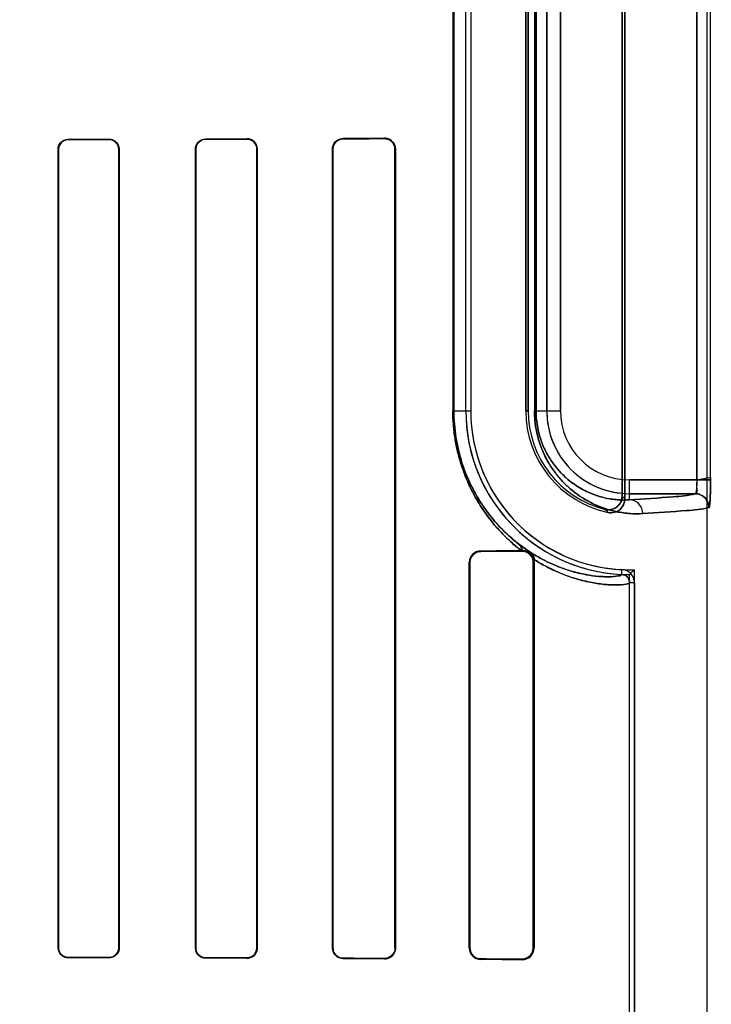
# Model space of a CAD drawing. Header units: millimetres. Extents: x 0 to 297, y 0 to 210.
# Tile 141 of 256: x 56.61 to 56.785, y 158.271 to 158.521. Entities that reach past the tile are written whole.
import ezdxf

# ---------------------------------------------------------------- set-up
doc = ezdxf.new("R2010")
doc.units = ezdxf.units.MM
doc.header["$LTSCALE"] = 16.335
doc.layers.get('0').update_dxf_attribs({"linetype": 'CONTINUOUS'})
for name, color, linetype in [('AXES_REF', 7, 'CONTINUOUS'), ('INTFCLR_1', 7, 'CONTINUOUS'), ('INTFCLR_72935', 7, 'CONTINUOUS')]:
    doc.layers.add(name, color=color, linetype=linetype)

msp = doc.modelspace()

# ---------------------------------------------------------------- linework, layer by layer
at = {"color": 7, "linetype": 'Continuous'}
for radius in [6.787079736, 6.7865, 6.743039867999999]:
    msp.add_circle((57.4637311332, 154.7114782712), radius, dxfattribs=at)
for radius, start, end in [(6.72, 278.2771290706, 261.7228709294), (6.874, 143.2753922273, 36.7246077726)]:
    msp.add_arc((57.4637311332, 154.7114782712), radius, start, end, dxfattribs=at)
at = {"layer": 'AXES_REF', "color": 9, "linetype": 'Continuous'}
for radius in [6.191158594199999, 4.150003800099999]:
    msp.add_circle((57.4637311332, 154.7114782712), radius, dxfattribs=at)
at = {"layer": 'AXES_REF', "color": 7, "linetype": 'Continuous'}
msp.add_arc((57.4637311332, 154.7114782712), 6.874, 143.2753924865, 270, dxfattribs=at)
at = {"layer": 'INTFCLR_1', "color": 6, "linetype": 'Continuous'}
for p, q in [((56.7843875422, 157.1614683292), (56.7843875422, 159.0304801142)), ((56.7633875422, 158.3990442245), (56.7633875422, 158.6118924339)), ((56.7627751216, 158.6111245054), (56.7627751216, 158.3998121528)), ((56.7229851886, 158.4214683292), (56.7229851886, 158.5894683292)), ((56.7242194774, 158.5894683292), (56.7242194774, 158.4214683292)), ((56.73821947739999, 158.5894683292), (56.73821947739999, 158.4214683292)), ((56.7388318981, 158.4214683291), (56.7388318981, 158.5894683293)), ((56.6193030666, 158.2849683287), (56.6193030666, 158.4879683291)), ((56.6193932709, 158.2849683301), (56.6193932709, 158.4879683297)), ((56.6347166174, 158.4879683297), (56.6347166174, 158.2849683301)), ((56.6348109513, 158.4879683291), (56.6348109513, 158.2849683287)), ((56.6541985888, 158.2849683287), (56.6541985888, 158.4879683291)), ((56.654298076, 158.2849683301), (56.654298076, 158.4879683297)), ((56.6698230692, 158.4879683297), (56.6698230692, 158.2849683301)), ((56.6699291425, 158.4879683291), (56.6699291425, 158.2849683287)), ((56.6890617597, 158.2849683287), (56.6890617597, 158.4879683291)), ((56.6891765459, 158.2849683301), (56.6891765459, 158.4879683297)), ((56.7049610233, 158.4879683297), (56.7049610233, 158.2849683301)), ((56.7050879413, 158.4879683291), (56.7050879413, 158.2849683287)), ((56.7372854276, 158.3859844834), (56.73705412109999, 158.3859825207)), ((56.7238705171, 158.2849683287), (56.7238705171, 158.3829683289)), ((56.7240157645, 158.2849683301), (56.7240157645, 158.3829683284)), ((56.7401508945, 158.3829683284), (56.7401508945, 158.2849683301)), ((56.74022517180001, 158.383750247), (56.7403283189, 158.3829683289)), ((56.7403283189, 158.3829683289), (56.7403283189, 158.2849683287)), ((56.76462183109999, 157.5341548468), (56.76462183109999, 158.3777818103)), ((56.76585612, 158.3777817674), (56.76585612, 157.5341548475))]:
    msp.add_line(p, q, dxfattribs=at)
at = {"layer": 'INTFCLR_1', "color": 9, "linetype": 'Continuous'}
for p, q in [((56.7817213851, 158.6070288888), (56.7817213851, 158.4039077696)), ((56.7852177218, 158.4039077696), (56.7852177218, 158.6070288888)), ((56.7196808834, 158.5894683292), (56.7196808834, 158.4214683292)), ((56.7199390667, 158.4214683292), (56.7199390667, 158.5894683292)), ((56.7404435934, 158.5894683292), (56.7404435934, 158.4214683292)), ((56.7408526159, 158.4214683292), (56.7408526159, 158.5894683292)), ((56.7435618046, 158.4214683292), (56.7435618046, 158.5894683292)), ((56.74706127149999, 158.5894683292), (56.74706127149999, 158.4214683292)), ((56.6217854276, 158.4904572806), (56.6217854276, 158.4903663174)), ((56.6322854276, 158.4903930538), (56.6322854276, 158.4904864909)), ((56.6567854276, 158.4905640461), (56.6567854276, 158.4904633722)), ((56.6672854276, 158.4904973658), (56.6672854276, 158.4906019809)), ((56.6917854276, 158.4907045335), (56.6917854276, 158.4905876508)), ((56.7022854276, 158.490631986), (56.7022854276, 158.4907561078)), ((56.61939327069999, 158.4879683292), (56.6193030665, 158.4879683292)), ((56.6348109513, 158.4879683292), (56.63471661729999, 158.4879683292)), ((56.6542980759, 158.4879683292), (56.6541985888, 158.4879683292)), ((56.6699291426, 158.4879683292), (56.6698230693, 158.4879683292)), ((56.68917654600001, 158.4879683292), (56.6890617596, 158.4879683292)), ((56.7050879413, 158.4879683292), (56.7049610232, 158.4879683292)), ((56.7196808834, 158.4214683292), (56.7242194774, 158.4214683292)), ((56.73821947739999, 158.4214683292), (56.7388318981, 158.4214683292)), ((56.7404435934, 158.4214683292), (56.74706127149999, 158.4214683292)), ((56.76462183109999, 158.3988371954), (56.76462183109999, 158.4039077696)), ((56.76462183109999, 158.4039077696), (56.7852177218, 158.4039077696)), ((56.7813443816, 158.4004083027), (56.76462183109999, 158.4004083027)), ((56.7267854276, 158.3859033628), (56.7267854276, 158.3857532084)), ((56.7372854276, 158.3858153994), (56.7372854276, 158.3859844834)), ((56.7240157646, 158.3829683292), (56.7238705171, 158.3829683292)), ((56.7403283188, 158.3829683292), (56.7401508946, 158.3829683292)), ((56.7626226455, 158.3798797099), (56.7626819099, 158.3811125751)), ((56.76585612, 158.377781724), (56.76462183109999, 158.3777818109)), ((56.6193030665, 158.2849683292), (56.61939327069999, 158.2849683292)), ((56.63471661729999, 158.2849683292), (56.6348109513, 158.2849683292)), ((56.6541985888, 158.2849683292), (56.6542980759, 158.2849683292)), ((56.6698230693, 158.2849683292), (56.6699291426, 158.2849683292)), ((56.6890617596, 158.2849683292), (56.68917654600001, 158.2849683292)), ((56.7049610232, 158.2849683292), (56.7050879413, 158.2849683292)), ((56.7238705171, 158.2849683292), (56.7240157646, 158.2849683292)), ((56.7401508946, 158.2849683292), (56.7403283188, 158.2849683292)), ((56.6217854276, 158.282570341), (56.6217854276, 158.2824793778)), ((56.6322854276, 158.2824501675), (56.6322854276, 158.2825436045)), ((56.6567854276, 158.2824732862), (56.6567854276, 158.2823726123)), ((56.6672854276, 158.2823346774), (56.6672854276, 158.2824392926)), ((56.6917854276, 158.2823490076), (56.6917854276, 158.2822321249)), ((56.7022854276, 158.2821805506), (56.7022854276, 158.2823046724)), ((56.7267854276, 158.2821834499), (56.7267854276, 158.2820332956)), ((56.7372854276, 158.281952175), (56.7372854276, 158.282121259))]:
    msp.add_line(p, q, dxfattribs=at)
at = {"layer": 'INTFCLR_1', "color": 7, "linetype": 'Continuous'}
for p, q in [((56.7396175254, 158.3853768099), (56.7366824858, 158.3874217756)), ((56.73808065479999, 158.3858848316), (56.7372854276, 158.3859844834))]:
    msp.add_line(p, q, dxfattribs=at)
for points in [[(56.6681572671, 158.49045698), (56.668067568, 158.4904862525), (56.6679758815, 158.4905125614), (56.667882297, 158.4905357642), (56.6677869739, 158.4905557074), (56.66768995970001, 158.4905722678), (56.6675911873, 158.4905853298), (56.6674907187, 158.4905947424), (56.6673887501, 158.4906003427), (56.6672854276, 158.4906019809)], [(56.7022854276, 158.490631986), (56.70238077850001, 158.4906306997), (56.70247696, 158.4906259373), (56.7025738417, 158.4906176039), (56.70267204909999, 158.4906055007), (56.7027706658, 158.4905895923), (56.702867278, 158.4905702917), (56.702961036, 158.4905479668), (56.7030526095, 158.4905226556), (56.7031419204, 158.4904945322)], [(56.7372854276, 158.3858153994), (56.7373928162, 158.3858140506), (56.7374971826, 158.3858088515), (56.73759839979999, 158.385800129), (56.7376960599, 158.3857882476), (56.7377903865, 158.3857734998), (56.7378822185, 158.3857560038), (56.73797179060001, 158.3857358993), (56.7380587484, 158.3857134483), (56.7381430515, 158.3856888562)], [(56.7031382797, 158.2824409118), (56.70305075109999, 158.2824134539), (56.7029612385, 158.2823887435), (56.70286981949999, 158.2823669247), (56.7027766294, 158.2823481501), (56.7026817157, 158.2823325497), (56.7025850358, 158.2823202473), (56.7024866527, 158.2823113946), (56.7023867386, 158.2823061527), (56.7022854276, 158.2823046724)], [(56.7381420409, 158.2822474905), (56.7380578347, 158.2822229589), (56.73797100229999, 158.2822005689), (56.73788158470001, 158.2821805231), (56.7377899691, 158.2821630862), (56.7376958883, 158.2821483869), (56.737598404, 158.2821365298), (56.737497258, 158.2821278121), (56.7373928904, 158.2821226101), (56.7372854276, 158.282121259)]]:
    msp.add_lwpolyline(points, dxfattribs=at)
at = {"layer": 'INTFCLR_1', "color": 6, "linetype": 'Continuous'}
for centre, radius, start, end in [((56.76462183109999, 158.4214683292), 0.0416366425, 180, 267.247881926), ((56.76462183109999, 158.4214683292), 0.0404023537, 180.0000016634, 267.2478820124), ((56.76462183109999, 158.4214683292), 0.0264023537, 180.0000025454, 258.1110809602), ((56.76462183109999, 158.4214683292), 0.025789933, 180.0000001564, 256.1647639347), ((56.7268058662, 158.3829680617), 0.0029353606, 90.39894820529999, 179.9947853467), ((56.76252165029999, 158.3777819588), 0.0021001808, 359.9959649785, 87.2444331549), ((56.76252165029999, 158.3777819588), 0.0033344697, 359.9959423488, 87.24521559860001), ((56.7268058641, 158.2849685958), 0.0029353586, 180.0052122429, 269.6010924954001), ((56.737311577, 158.2849688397), 0.0030167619, 269.5033521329, 359.9902953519)]:
    msp.add_arc(centre, radius, start, end, dxfattribs=at)
at = {"layer": 'INTFCLR_1', "color": 9, "linetype": 'Continuous'}
for centre, radius, start, end in [((56.76462183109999, 158.4214683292), 0.0210600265, 180.0000000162, 269.999999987), ((56.76462183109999, 158.4214683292), 0.0175605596, 180.0000002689, 269.9999999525), ((56.8082912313, 158.4354829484), 0.0578283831, 218.0856590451, 219.0588528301), ((56.80851312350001, 158.4415692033), 0.0674069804, 222.0440516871, 222.9598197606), ((56.7787200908, 158.4422049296), 0.0690532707, 232.2612423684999, 232.4993337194)]:
    msp.add_arc(centre, radius, start, end, dxfattribs=at)
at = {"layer": 'INTFCLR_1', "color": 6, "linetype": 'Continuous'}
for centre, major_axis, ratio, start_param, end_param in [((56.3995354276, 158.4914683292), (0.3650864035, 0), 0.0034906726, -0.9162996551, -0.8795209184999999), ((56.3995354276, 158.4914683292), (0.3860864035, 0), 0.0034906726, -0.9573995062, -0.9237350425), ((56.3995354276, 158.4914683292), (0.3650864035, 0), 0.0034906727, -0.7888979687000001, -0.7475038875), ((56.3995354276, 158.4914683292), (0.3860864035, 0), 0.0034906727, -0.8415583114, -0.8044638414), ((56.3995354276, 158.4914683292), (0.3650864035, 0), 0.0034906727, -0.642674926, -0.5930216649), ((56.3995354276, 158.4914683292), (0.3860864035, 0), 0.0034906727, -0.7121557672, -0.6694696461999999), ((56.3995354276, 158.3864683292), (0.3650864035, 0), 0.0034906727, -0.4592997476, -0.3911010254), ((56.3995354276, 158.3864683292), (0.3860864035, 0), 0.0034906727, -0.5593349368, -0.5057648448), ((56.3995354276, 158.2814683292), (0.3860864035, 0), 0.0034906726, 0.9237350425, 0.9573995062), ((56.3995354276, 158.2814683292), (0.3650864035, 0), 0.0034906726, 0.8795209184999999, 0.9162996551), ((56.3995354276, 158.2814683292), (0.3860864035, 0), 0.0034906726, 0.8044638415, 0.8415583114), ((56.3995354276, 158.2814683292), (0.3650864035, 0), 0.0034906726, 0.7475038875, 0.7888979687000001), ((56.3995354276, 158.2814683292), (0.3860864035, 0), 0.0034906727, 0.6694696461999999, 0.7121557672), ((56.3995354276, 158.2814683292), (0.3650864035, 0), 0.0034906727, 0.5930216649, 0.642674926), ((56.3995354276, 158.2814683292), (0.3860864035, 0), 0.0034906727, 0.5057648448, 0.5593349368), ((56.3995354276, 158.2814683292), (0.3650864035, 0), 0.0034906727, 0.3894356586, 0.4592997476)]:
    msp.add_ellipse(centre, major_axis=major_axis, ratio=ratio, start_param=start_param, end_param=end_param, dxfattribs=at)
for points, knots in [([(56.6193030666, 158.4879683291), (56.6193030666, 158.4884903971), (56.61970884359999, 158.4897888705), (56.6210429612, 158.4904552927), (56.6217854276, 158.4904572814)], [0, 0, 0, 0, 0.4128530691, 1, 1, 1, 1]), ([(56.6193932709, 158.4879683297), (56.6193932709, 158.4884765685), (56.619789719, 158.4897288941), (56.6210748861, 158.4903645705), (56.6217854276, 158.4903663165)], [0, 0, 0, 0, 0.4170053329, 1, 1, 1, 1]), ([(56.6322854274, 158.4904864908), (56.63277128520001, 158.4904878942), (56.6340814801, 158.4901245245), (56.6348109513, 158.4887631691), (56.6348109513, 158.4879683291)], [0, 0, 0, 0, 0.3793706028, 1, 1, 1, 1]), ([(56.6322854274, 158.4903930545), (56.6327461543, 158.4903942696), (56.6340057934, 158.4900511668), (56.6347166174, 158.4887400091), (56.6347166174, 158.4879683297)], [0, 0, 0, 0, 0.3738441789, 1, 1, 1, 1]), ([(56.6541985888, 158.4879683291), (56.6541985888, 158.4884863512), (56.65459288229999, 158.4898349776), (56.6559867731, 158.4905612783), (56.6567854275, 158.4905640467)], [0, 0, 0, 0, 0.3934301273, 1, 1, 1, 1]), ([(56.654298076, 158.4879683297), (56.654298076, 158.4884779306), (56.6546905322, 158.4897762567), (56.6560285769, 158.4904610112), (56.65678542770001, 158.4904633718)], [0, 0, 0, 0, 0.4023835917, 1, 1, 1, 1]), ([(56.6672854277, 158.4904973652), (56.66779265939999, 158.4904990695), (56.6691132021, 158.4901146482), (56.6698230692, 158.4887490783), (56.6698230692, 158.4879683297)], [0, 0, 0, 0, 0.393820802, 1, 1, 1, 1]), ([(56.6890617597, 158.4879683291), (56.6890617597, 158.4884647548), (56.6894280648, 158.4898739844), (56.6908989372, 158.490700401), (56.6917854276, 158.490704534)], [0, 0, 0, 0, 0.3589677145, 1, 1, 1, 1]), ([(56.6891765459, 158.4879683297), (56.6891765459, 158.488463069), (56.68954651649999, 158.489817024), (56.690954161, 158.4905842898), (56.6917854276, 158.490587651)], [0, 0, 0, 0, 0.3731029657, 1, 1, 1, 1]), ([(56.7022854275, 158.4907561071), (56.70282515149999, 158.4907589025), (56.7042791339, 158.4903580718), (56.7050879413, 158.4888485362), (56.7050879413, 158.4879683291)], [0, 0, 0, 0, 0.3801089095, 1, 1, 1, 1]), ([(56.7627751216, 158.3998121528), (56.7627751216, 158.3992406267), (56.762483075, 158.3980828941), (56.7610488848, 158.3964915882), (56.7593584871, 158.3962040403), (56.75845466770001, 158.3964266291)], [0, 0, 0, 0, 0.2761842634, 0.5501881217, 1, 1, 1, 1]), ([(56.7591825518, 158.3956323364), (56.7597307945, 158.3955169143), (56.7609029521, 158.3955580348), (56.7627332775, 158.3965904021), (56.763387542, 158.3981327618), (56.763387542, 158.3990442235)], [0, 0, 0, 0, 0.2757366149, 0.5514172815, 1, 1, 1, 1]), ([(56.7240157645, 158.3829683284), (56.7240157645, 158.3834440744), (56.7243601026, 158.3848707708), (56.7258572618, 158.3857480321), (56.7267854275, 158.3857532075)], [0, 0, 0, 0, 0.3388682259, 1, 1, 1, 1]), ([(56.6217854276, 158.2824793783), (56.6213141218, 158.2824806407), (56.6200273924, 158.2828372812), (56.6193030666, 158.2841785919), (56.6193030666, 158.2849683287)], [0, 0, 0, 0, 0.3737437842, 1, 1, 1, 1]), ([(56.6217854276, 158.2825703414), (56.6213369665, 158.2825714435), (56.6200983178, 158.2829092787), (56.6193932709, 158.2842021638), (56.6193932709, 158.2849683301)], [0, 0, 0, 0, 0.3692177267, 1, 1, 1, 1]), ([(56.6347166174, 158.2849683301), (56.6347166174, 158.2844596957), (56.6343203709, 158.2831907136), (56.6330125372, 158.2825416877), (56.6322854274, 158.2825436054)], [0, 0, 0, 0, 0.4116008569, 1, 1, 1, 1]), ([(56.6348109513, 158.2849683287), (56.6348109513, 158.2844483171), (56.6344079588, 158.2831320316), (56.6330484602, 158.2824479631), (56.6322854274, 158.2824501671)], [0, 0, 0, 0, 0.4052940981, 1, 1, 1, 1]), ([(56.6567854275, 158.2823726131), (56.6562659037, 158.2823744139), (56.6549189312, 158.2827759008), (56.6541985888, 158.2841712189), (56.6541985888, 158.2849683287)], [0, 0, 0, 0, 0.394586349, 1, 1, 1, 1]), ([(56.65678542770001, 158.2824732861), (56.6562668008, 158.2824749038), (56.6549672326, 158.2828797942), (56.654298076, 158.2842198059), (56.654298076, 158.2849683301)], [0, 0, 0, 0, 0.4092869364, 1, 1, 1, 1]), ([(56.6698230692, 158.2849683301), (56.6698230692, 158.2844626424), (56.6694368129, 158.2831431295), (56.6680677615, 158.2824366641), (56.6672854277, 158.2824392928)], [0, 0, 0, 0, 0.392606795, 1, 1, 1, 1]), ([(56.6699291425, 158.2849683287), (56.6699291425, 158.2844644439), (56.66954951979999, 158.2830953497), (56.6681213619, 158.2823315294), (56.6672854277, 158.2823346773)], [0, 0, 0, 0, 0.3760826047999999, 1, 1, 1, 1]), ([(56.6917854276, 158.2822321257), (56.6912808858, 158.282234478), (56.6898715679, 158.2826151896), (56.6890617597, 158.2840892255), (56.6890617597, 158.2849683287)], [0, 0, 0, 0, 0.3646493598, 1, 1, 1, 1]), ([(56.6917854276, 158.282349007), (56.6913208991, 158.2823508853), (56.6899752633, 158.2826966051), (56.6891765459, 158.2841095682), (56.6891765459, 158.2849683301)], [0, 0, 0, 0, 0.3510423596, 1, 1, 1, 1]), ([(56.7050879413, 158.2849683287), (56.7050879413, 158.2844866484), (56.7047366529, 158.2830482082), (56.7032183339, 158.2821757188), (56.7022854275, 158.2821805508)], [0, 0, 0, 0, 0.3405065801, 1, 1, 1, 1]), ([(56.7267854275, 158.2821834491), (56.72624388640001, 158.2821864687), (56.7248044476, 158.2826030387), (56.7240157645, 158.2841000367), (56.7240157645, 158.2849683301)], [0, 0, 0, 0, 0.38412047, 1, 1, 1, 1])]:
    msp.add_open_spline(points, degree=3, knots=knots, dxfattribs=at)
at = {"layer": 'INTFCLR_1', "color": 7, "linetype": 'Continuous'}
for points, knots in [([(56.6672854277, 158.4906019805), (56.6678244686, 158.4905984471), (56.6692007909, 158.4901973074), (56.6699347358, 158.4887716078), (56.6699291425, 158.4879683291)], [0, 0, 0, 0, 0.4015735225, 1, 1, 1, 1]), ([(56.7022854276, 158.4906319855), (56.702786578, 158.4906250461), (56.7041700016, 158.4902718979), (56.7049652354, 158.4888219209), (56.7049610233, 158.4879683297)], [0, 0, 0, 0, 0.369942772, 1, 1, 1, 1]), ([(56.7817213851, 158.4039077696), (56.7817213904, 158.403682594), (56.7817169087, 158.4028022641), (56.78163757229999, 158.4015708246), (56.7815566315, 158.4008154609), (56.7813891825, 158.4003344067), (56.7813020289, 158.4003861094)], [0, 0, 0, 0, 0.1877948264, 0.7473227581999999, 0.9154867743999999, 1, 1, 1, 1]), ([(56.7817213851, 158.4039077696), (56.7817214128, 158.4033220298), (56.7815287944, 158.4023835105), (56.781930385, 158.4004881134), (56.7813443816, 158.4004083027)], [0, 0, 0, 0, 0.4975901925, 1, 1, 1, 1]), ([(56.7847944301, 158.3968645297), (56.7849322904, 158.3967003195), (56.7850553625, 158.3981604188), (56.7851381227, 158.3990270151), (56.78520573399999, 158.4014694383), (56.7852177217, 158.403022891), (56.7852177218, 158.4039077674)], [0, 0, 0, 0, 0.0908190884, 0.3065073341, 0.6251820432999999, 1, 1, 1, 1]), ([(56.7852177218, 158.4039077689), (56.7852177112, 158.4032607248), (56.7852114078, 158.4020163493), (56.7851703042, 158.4002723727), (56.785121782, 158.3985780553), (56.7849816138, 158.3974916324), (56.78483726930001, 158.3969088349)], [0, 0, 0, 0, 0.2764956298, 0.5316617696, 0.7456751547, 1, 1, 1, 1]), ([(56.7847944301, 158.3968645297), (56.7847976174, 158.3975352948), (56.784451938, 158.3987173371), (56.7831453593, 158.4000373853), (56.7819681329, 158.4003892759), (56.7813020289, 158.4003861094)], [0, 0, 0, 0, 0.36929975, 0.6332664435, 1, 1, 1, 1]), ([(56.7813443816, 158.4004083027), (56.782235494, 158.4004073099), (56.78409155, 158.3996579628), (56.7848362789, 158.3978011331), (56.78483726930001, 158.3969088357)], [0, 0, 0, 0, 0.4996677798, 1, 1, 1, 1]), ([(56.7372854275, 158.3859844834), (56.737541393, 158.3859866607), (56.738913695, 158.3858435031), (56.7401903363, 158.3845350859), (56.7403337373, 158.383422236)], [0, 0, 0, 0, 0.1857546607, 1, 1, 1, 1]), ([(56.7372854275, 158.3858153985), (56.7378598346, 158.3858109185), (56.73935038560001, 158.385393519), (56.7401543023, 158.3838467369), (56.7401508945, 158.3829683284)], [0, 0, 0, 0, 0.3953805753, 1, 1, 1, 1]), ([(56.74022517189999, 158.3837502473), (56.7400834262, 158.3842780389), (56.7395198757, 158.385230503), (56.738562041, 158.3857578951), (56.73808065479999, 158.3858848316)], [0, 0, 0, 0, 0.5232938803, 1, 1, 1, 1]), ([(56.7381430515, 158.3856888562), (56.7386478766, 158.3855330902), (56.7397031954, 158.3848531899), (56.7401509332, 158.3836257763), (56.7401508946, 158.3829683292)], [0, 0, 0, 0, 0.4455465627, 1, 1, 1, 1]), ([(56.7049610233, 158.2849683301), (56.7049611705, 158.284505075), (56.7046226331, 158.2831256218), (56.7031733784, 158.2823195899), (56.7022854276, 158.2823046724)], [0, 0, 0, 0, 0.3428139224, 1, 1, 1, 1]), ([(56.7049610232, 158.2849683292), (56.7049610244, 158.2844863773), (56.7046582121, 158.2833757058), (56.7037159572, 158.2826331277), (56.7031382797, 158.2824409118)], [0, 0, 0, 0, 0.4418459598, 1, 1, 1, 1]), ([(56.7401508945, 158.2849683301), (56.7401506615, 158.2844817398), (56.7397970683, 158.2830099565), (56.738243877, 158.2821274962), (56.7372854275, 158.2821212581)], [0, 0, 0, 0, 0.3367267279, 1, 1, 1, 1]), ([(56.7401508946, 158.2849683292), (56.7401509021, 158.2844843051), (56.7398471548, 158.2832818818), (56.7388116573, 158.2824538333), (56.7381420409, 158.2822474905)], [0, 0, 0, 0, 0.4085584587, 1, 1, 1, 1])]:
    msp.add_open_spline(points, degree=3, knots=knots, dxfattribs=at)
at = {"layer": 'INTFCLR_1', "color": 9, "linetype": 'Continuous'}
for points, knots in [([(56.73705412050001, 158.3859825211), (56.7366083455, 158.3863266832), (56.7357079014, 158.3870498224), (56.73388223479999, 158.3886374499), (56.7315680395, 158.3909201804), (56.7288433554, 158.3941366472), (56.7266841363, 158.3972663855), (56.725033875, 158.4001258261), (56.7238237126, 158.4025373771), (56.7229016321, 158.4046978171), (56.72221728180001, 158.4065441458), (56.7215579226, 158.4085270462), (56.7209890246, 158.4105986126), (56.7205220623, 158.4127502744), (56.7201200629, 158.4150097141), (56.7197744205, 158.4179206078), (56.7196808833, 158.4202774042), (56.7196808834, 158.4214683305)], [0, 0, 0, 0, 0.0413024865, 0.0846715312, 0.1774021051, 0.2793807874, 0.3933986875, 0.4557012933, 0.5213991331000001, 0.5911591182, 0.627848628, 0.6657851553, 0.7443884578, 0.7852403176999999, 0.8272296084, 0.9126586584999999, 1, 1, 1, 1]), ([(56.7364551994, 158.3875969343), (56.736031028, 158.3879253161), (56.73517510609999, 158.3886146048), (56.7334395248, 158.390128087), (56.7312402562, 158.3923045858), (56.7286505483, 158.3953724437), (56.726598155, 158.398358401), (56.7250295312, 158.4010872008), (56.7238783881, 158.4033900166), (56.7230019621, 158.4054524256), (56.7223510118, 158.4072154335), (56.7217241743, 158.4091086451), (56.7211830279, 158.4110871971), (56.72073906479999, 158.4131419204), (56.7203566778, 158.4152998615), (56.72002803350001, 158.4180799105), (56.7199390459, 158.4203308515), (56.7199390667, 158.4214683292)], [0, 0, 0, 0, 0.0412531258, 0.08448823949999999, 0.1770562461, 0.2788870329, 0.3928115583, 0.4551419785, 0.5208337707, 0.5906798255, 0.6273504, 0.6653375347, 0.7440231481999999, 0.7849372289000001, 0.8269693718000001, 0.9125242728, 1, 1, 1, 1]), ([(56.7679617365, 158.3953377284), (56.766901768, 158.3952792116), (56.7646819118, 158.3952948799), (56.76122481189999, 158.3957673), (56.7575178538, 158.3968146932), (56.7543415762, 158.3982713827), (56.7517376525, 158.3998920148), (56.7500662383, 158.4011644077), (56.7487318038, 158.402347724), (56.7473427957, 158.4037180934), (56.7456274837, 158.4057275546), (56.74408494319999, 158.408067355), (56.7429463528, 158.4102478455), (56.7421362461, 158.4121337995), (56.7414344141, 158.4142200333), (56.7408841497, 158.4164920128), (56.7405264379, 158.4189302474), (56.7404435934, 158.4206097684), (56.7404435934, 158.4214683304)], [0, 0, 0, 0, 0.0750536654, 0.156480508, 0.2459796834, 0.3464559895, 0.4023291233, 0.4625807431, 0.4947026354, 0.5283756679, 0.6004715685, 0.6810517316, 0.7259046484, 0.7742538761, 0.8260146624, 0.8813433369, 0.9392998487, 1, 1, 1, 1]), ([(56.76462183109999, 158.3988371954), (56.7637118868, 158.3987789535), (56.7618038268, 158.3987765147), (56.7588276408, 158.3991648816), (56.7556308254, 158.4000540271), (56.7528882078, 158.4013045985), (56.7506381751, 158.4027024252), (56.7488635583, 158.4040528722), (56.7470893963, 158.4057167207), (56.7453470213, 158.40776262), (56.7440106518, 158.4097965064), (56.7430237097, 158.4116929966), (56.7423211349, 158.4133346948), (56.741712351, 158.4151519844), (56.7412348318, 158.4171316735), (56.74092452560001, 158.4192562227), (56.7408525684, 158.4207199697), (56.7408526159, 158.4214683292)], [0, 0, 0, 0, 0.0744477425, 0.1553151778, 0.2443339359, 0.3444117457, 0.4002041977, 0.4603600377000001, 0.5261873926, 0.5984175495, 0.6792891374, 0.7242686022, 0.7728488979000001, 0.8249350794, 0.8805719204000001, 0.9388974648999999, 1, 1, 1, 1]), ([(56.76462183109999, 158.3988371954), (56.7683129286, 158.3990428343), (56.7738760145, 158.3994778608), (56.7795068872, 158.3999059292), (56.7813443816, 158.4004083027)], [0, 0, 0, 0, 0.6599400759, 1, 1, 1, 1]), ([(56.7679617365, 158.3953377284), (56.7679573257, 158.3962234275), (56.76727734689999, 158.3980410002), (56.765478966, 158.3988325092), (56.76462183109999, 158.3988371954)], [0, 0, 0, 0, 0.508194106, 1, 1, 1, 1]), ([(56.78483726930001, 158.3969088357), (56.7829821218, 158.3964062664), (56.7773006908, 158.3959785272), (56.7716865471, 158.3955433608), (56.7679617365, 158.3953377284)], [0, 0, 0, 0, 0.3400295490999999, 1, 1, 1, 1]), ([(56.7626226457, 158.3798797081), (56.7626183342, 158.3797826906), (56.7622946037, 158.3795858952), (56.7612670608, 158.3793713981), (56.7598022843, 158.3792726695), (56.7581545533, 158.3792997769), (56.7562043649, 158.3794204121), (56.7532933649, 158.3798203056), (56.7500943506, 158.3806006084), (56.7471892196, 158.3815774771), (56.7447336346, 158.3825808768), (56.7421184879, 158.3838658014), (56.7403651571, 158.3848958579), (56.7394681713, 158.3854713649)], [0, 0, 0, 0, 0.0118992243, 0.0377221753, 0.1368015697, 0.1849874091, 0.2407511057, 0.3757758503, 0.5446377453, 0.6432573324, 0.7511412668, 0.8694162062, 1, 1, 1, 1]), ([(56.7646218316, 158.3777818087), (56.7646218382, 158.3776824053), (56.7642645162, 158.3774873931), (56.7632016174, 158.377279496), (56.7616444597, 158.3771853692), (56.7599101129, 158.3772241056), (56.75785222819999, 158.3773604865), (56.75478344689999, 158.3777922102), (56.75141355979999, 158.3786211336), (56.7483538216, 158.3796523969), (56.7457678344, 158.3807104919), (56.7430142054, 158.3820634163), (56.7411683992, 158.3831467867), (56.74022517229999, 158.3837502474)], [0, 0, 0, 0, 0.0115641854, 0.0373723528, 0.1364443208, 0.1847191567, 0.2405842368, 0.3758537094, 0.5449315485, 0.6433535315, 0.7513093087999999, 0.8697327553, 1, 1, 1, 1])]:
    msp.add_open_spline(points, degree=3, knots=knots, dxfattribs=at)
for points in [[(56.7364551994, 158.3875969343), (56.7368931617, 158.387225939), (56.7371184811, 158.3865528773), (56.73705412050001, 158.3859825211)], [(56.73668248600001, 158.3874217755), (56.73708087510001, 158.3870882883), (56.7373048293, 158.3865036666), (56.7372854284, 158.3859844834)]]:
    msp.add_open_spline(points, degree=3, dxfattribs=at)
at = {"layer": 'INTFCLR_1', "color": 7, "linetype": 'Continuous'}
for points in [[(56.7394681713, 158.3854713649), (56.7399790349, 158.3851082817), (56.7402770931, 158.3843748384), (56.74022517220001, 158.3837502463)], [(56.7403337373, 158.383422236), (56.7404649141, 158.3841036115), (56.7401838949, 158.3849759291), (56.7396175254, 158.3853768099)]]:
    msp.add_open_spline(points, degree=3, dxfattribs=at)
at = {"layer": 'INTFCLR_72935', "color": 6, "linetype": 'Continuous'}
for p, q in [((56.7843875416, 157.1614683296), (56.7843875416, 159.0304918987)), ((56.7633875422, 158.6118924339), (56.7633875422, 158.3990442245)), ((56.7627751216, 158.399812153), (56.7627751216, 158.6111245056)), ((56.7229851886, 158.4214683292), (56.7229851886, 158.5894683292)), ((56.7242194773, 158.58946833), (56.7242194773, 158.421468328)), ((56.73821947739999, 158.4214683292), (56.73821947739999, 158.5894683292)), ((56.7388318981, 158.5894683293), (56.7388318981, 158.4214683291)), ((56.6193030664, 158.4879683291), (56.6193030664, 158.2849683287)), ((56.61939327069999, 158.4879683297), (56.61939327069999, 158.2849683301)), ((56.6347166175, 158.2849683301), (56.6347166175, 158.4879683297)), ((56.63481095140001, 158.2849683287), (56.63481095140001, 158.4879683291)), ((56.6541985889, 158.4879683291), (56.6541985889, 158.2849683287)), ((56.6542980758, 158.4879683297), (56.6542980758, 158.2849683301)), ((56.6698230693, 158.2849683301), (56.6698230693, 158.4879683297)), ((56.6699291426, 158.2849683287), (56.6699291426, 158.4879683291)), ((56.6890617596, 158.4879683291), (56.6890617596, 158.2849683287)), ((56.68917654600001, 158.4879683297), (56.68917654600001, 158.2849683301)), ((56.7049610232, 158.2849683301), (56.7049610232, 158.4879683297)), ((56.7050879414, 158.2849683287), (56.7050879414, 158.4879683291)), ((56.73705412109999, 158.3859825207), (56.7372854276, 158.3859844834)), ((56.7238705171, 158.3829683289), (56.7238705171, 158.2849683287)), ((56.7240157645, 158.3829683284), (56.7240157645, 158.2849683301)), ((56.7401508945, 158.2849683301), (56.7401508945, 158.3829683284)), ((56.74022517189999, 158.3837502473), (56.7403283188, 158.3829683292)), ((56.7403283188, 158.2849683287), (56.7403283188, 158.3829683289)), ((56.76462183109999, 157.5321049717), (56.76462183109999, 158.3798316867)), ((56.7658561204, 157.5308518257), (56.7658561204, 158.3810848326))]:
    msp.add_line(p, q, dxfattribs=at)
at = {"layer": 'INTFCLR_72935', "color": 9, "linetype": 'Continuous'}
for p, q in [((56.7817213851, 158.4039077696), (56.7817213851, 158.6070288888)), ((56.7852177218, 158.4039077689), (56.7852177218, 158.6070288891)), ((56.7196808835, 158.5894683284), (56.7196808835, 158.4214683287)), ((56.7199390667, 158.5894683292), (56.7199390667, 158.4214683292)), ((56.7404435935, 158.5894683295), (56.7404435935, 158.4214683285)), ((56.7408526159, 158.5894683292), (56.7408526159, 158.4214683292)), ((56.7435618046, 158.5894683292), (56.7435618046, 158.4214683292)), ((56.74706127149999, 158.4214683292), (56.74706127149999, 158.5894683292)), ((56.6217854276, 158.4903663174), (56.6217854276, 158.4904572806)), ((56.6322854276, 158.4904864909), (56.6322854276, 158.4903930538)), ((56.6567854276, 158.4904633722), (56.6567854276, 158.4905640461)), ((56.6672854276, 158.4906019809), (56.6672854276, 158.4904973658)), ((56.6917854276, 158.4905876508), (56.6917854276, 158.4907045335)), ((56.7022854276, 158.4907561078), (56.7022854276, 158.490631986)), ((56.6193030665, 158.4879683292), (56.61939327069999, 158.4879683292)), ((56.63471661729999, 158.4879683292), (56.6348109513, 158.4879683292)), ((56.6541985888, 158.4879683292), (56.6542980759, 158.4879683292)), ((56.6698230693, 158.4879683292), (56.6699291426, 158.4879683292)), ((56.6890617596, 158.4879683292), (56.68917654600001, 158.4879683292)), ((56.7049610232, 158.4879683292), (56.7050879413, 158.4879683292)), ((56.7196808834, 158.4214683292), (56.7242194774, 158.4214683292)), ((56.7388318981, 158.4214683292), (56.73821947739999, 158.4214683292)), ((56.7404435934, 158.4214683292), (56.74706127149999, 158.4214683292)), ((56.76462183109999, 158.3988371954), (56.76462183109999, 158.4039077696)), ((56.7817213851, 158.4039077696), (56.76462183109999, 158.4039077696)), ((56.76462183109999, 158.4004083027), (56.7813443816, 158.4004083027)), ((56.7267854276, 158.3857532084), (56.7267854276, 158.3859033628)), ((56.7372854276, 158.3859844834), (56.7372854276, 158.3858153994)), ((56.7238705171, 158.3829683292), (56.7240157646, 158.3829683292)), ((56.7401508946, 158.3829683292), (56.7403283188, 158.3829683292)), ((56.61939327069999, 158.2849683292), (56.6193030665, 158.2849683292)), ((56.6348109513, 158.2849683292), (56.63471661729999, 158.2849683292)), ((56.6542980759, 158.2849683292), (56.6541985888, 158.2849683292)), ((56.6699291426, 158.2849683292), (56.6698230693, 158.2849683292)), ((56.68917654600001, 158.2849683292), (56.6890617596, 158.2849683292)), ((56.7050879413, 158.2849683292), (56.7049610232, 158.2849683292)), ((56.7240157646, 158.2849683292), (56.7238705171, 158.2849683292)), ((56.7403283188, 158.2849683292), (56.7401508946, 158.2849683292)), ((56.6217854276, 158.2824793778), (56.6217854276, 158.282570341)), ((56.6322854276, 158.2825436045), (56.6322854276, 158.2824501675)), ((56.6567854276, 158.2823726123), (56.6567854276, 158.2824732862)), ((56.6672854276, 158.2824392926), (56.6672854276, 158.2823346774)), ((56.6917854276, 158.2822321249), (56.6917854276, 158.2823490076)), ((56.7022854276, 158.2823046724), (56.7022854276, 158.2821805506)), ((56.7267854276, 158.2820332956), (56.7267854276, 158.2821834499)), ((56.7372854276, 158.282121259), (56.7372854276, 158.281952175))]:
    msp.add_line(p, q, dxfattribs=at)
at = {"layer": 'INTFCLR_72935', "color": 7, "linetype": 'Continuous'}
for p, q in [((56.7817213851, 158.4039077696), (56.78521923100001, 158.4045840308)), ((56.7852177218, 158.4039077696), (56.7817213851, 158.4039077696)), ((56.7366824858, 158.3874217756), (56.7396030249, 158.3853871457)), ((56.7372854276, 158.3859844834), (56.7380803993, 158.385884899))]:
    msp.add_line(p, q, dxfattribs=at)
for points in [[(56.7381420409, 158.3856891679), (56.7380578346, 158.3857136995), (56.73797100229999, 158.3857360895), (56.73788158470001, 158.3857561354), (56.7377899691, 158.3857735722), (56.73769588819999, 158.3857882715), (56.737598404, 158.3858001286), (56.737497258, 158.3858088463), (56.7373928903, 158.3858140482), (56.7372854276, 158.3858153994)], [(56.6681572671, 158.2824796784), (56.668067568, 158.2824504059), (56.6679758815, 158.282424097), (56.6678822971, 158.2824008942), (56.6677869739, 158.2823809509), (56.66768995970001, 158.2823643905), (56.6675911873, 158.2823513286), (56.6674907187, 158.282341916), (56.6673887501, 158.2823363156), (56.6672854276, 158.2823346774)], [(56.7372854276, 158.282121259), (56.7373928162, 158.2821226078), (56.7374971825, 158.2821278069), (56.73759839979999, 158.2821365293), (56.73769605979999, 158.2821484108), (56.7377903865, 158.2821631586), (56.7378822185, 158.2821806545), (56.73797179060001, 158.2822007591), (56.7380587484, 158.2822232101), (56.7381430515, 158.2822478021)]]:
    msp.add_lwpolyline(points, dxfattribs=at)
at = {"layer": 'INTFCLR_72935', "color": 6, "linetype": 'Continuous'}
for centre, radius, start, end in [((56.76462183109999, 158.4214683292), 0.0416366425, 180, 270), ((56.76462183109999, 158.4214683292), 0.0404023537, 180.0000016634, 271.7506546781), ((56.76462183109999, 158.4214683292), 0.0264023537, 180.0000025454, 258.1110809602), ((56.76462183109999, 158.4214683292), 0.025789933, 180.0000002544, 256.1647639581), ((56.72680586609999, 158.3829680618), 0.0029353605, 90.39894560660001, 179.9947877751), ((56.6832128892, 158.4612500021), 0.1151362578, 314.9967017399, 315.8720160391), ((56.726805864, 158.2849685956), 0.0029353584, 180.0052097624, 269.6010950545), ((56.7373115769, 158.2849688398), 0.0030167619, 269.5033556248, 359.9902926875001)]:
    msp.add_arc(centre, radius, start, end, dxfattribs=at)
at = {"layer": 'INTFCLR_72935', "color": 9, "linetype": 'Continuous'}
for centre, radius, start, end in [((56.76462183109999, 158.4214683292), 0.0210600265, 180, 270.000000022), ((56.76462183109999, 158.4214683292), 0.0175605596, 180.0000002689, 269.9999999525), ((56.8082912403, 158.4354829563), 0.0578283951, 218.085659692, 219.0588532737), ((56.8085131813, 158.4415692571), 0.0674070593, 222.0440527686, 222.9598197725), ((56.7787201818, 158.4422050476), 0.0690534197, 232.2612424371, 232.4993335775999)]:
    msp.add_arc(centre, radius, start, end, dxfattribs=at)
at = {"layer": 'INTFCLR_72935', "color": 6, "linetype": 'Continuous'}
for centre, major_axis, ratio, start_param, end_param in [((56.3995354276, 158.4914683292), (0.3650864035, 0), 0.0034906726, -0.9162996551, -0.8795209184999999), ((56.3995354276, 158.4914683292), (0.3860864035, 0), 0.0034906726, -0.9573995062, -0.9237350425), ((56.3995354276, 158.4914683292), (0.3650864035, 0), 0.0034906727, -0.7888979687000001, -0.7475038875), ((56.3995354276, 158.4914683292), (0.3860864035, 0), 0.0034906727, -0.8415583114, -0.8044638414), ((56.3995354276, 158.4914683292), (0.3650864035, 0), 0.0034906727, -0.642674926, -0.5930216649), ((56.3995354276, 158.4914683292), (0.3860864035, 0), 0.0034906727, -0.7121557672, -0.6694696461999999), ((56.3995354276, 158.3864683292), (0.3650864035, 0), 0.0034906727, -0.4592997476, -0.3911010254), ((56.3995354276, 158.3864683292), (0.3860864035, 0), 0.0034906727, -0.5593349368, -0.5057648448), ((56.3995354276, 158.2814683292), (0.3860864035, 0), 0.0034906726, 0.9237350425, 0.9573995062), ((56.3995354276, 158.2814683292), (0.3650864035, 0), 0.0034906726, 0.8795209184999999, 0.9162996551), ((56.3995354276, 158.2814683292), (0.3860864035, 0), 0.0034906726, 0.8044638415, 0.8415583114), ((56.3995354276, 158.2814683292), (0.3650864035, 0), 0.0034906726, 0.7475038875, 0.7888979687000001), ((56.3995354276, 158.2814683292), (0.3860864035, 0), 0.0034906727, 0.6694696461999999, 0.7121557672), ((56.3995354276, 158.2814683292), (0.3650864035, 0), 0.0034906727, 0.5930216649, 0.642674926), ((56.3995354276, 158.2814683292), (0.3860864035, 0), 0.0034906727, 0.5057648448, 0.5593349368), ((56.3995354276, 158.2814683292), (0.3650864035, 0), 0.0034906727, 0.3894356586, 0.4592997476)]:
    msp.add_ellipse(centre, major_axis=major_axis, ratio=ratio, start_param=start_param, end_param=end_param, dxfattribs=at)
for points, knots in [([(56.6193030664, 158.4879683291), (56.6193030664, 158.4884888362), (56.619706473, 158.489787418), (56.6210413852, 158.4904552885), (56.6217854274, 158.4904572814)], [0, 0, 0, 0, 0.4116138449, 1, 1, 1, 1]), ([(56.6217854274, 158.4903663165), (56.621325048, 158.4903651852), (56.6200836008, 158.4900157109), (56.61939327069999, 158.4887235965), (56.61939327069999, 158.4879683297)], [0, 0, 0, 0, 0.3787123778, 1, 1, 1, 1]), ([(56.6322854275, 158.4904864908), (56.6327820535, 158.4904879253), (56.6340947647, 158.4901137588), (56.63481095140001, 158.4887532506), (56.63481095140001, 158.4879683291)], [0, 0, 0, 0, 0.387521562, 1, 1, 1, 1]), ([(56.6347166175, 158.4879683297), (56.6347166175, 158.4884771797), (56.6343208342, 158.4897466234), (56.6330124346, 158.4903949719), (56.6322854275, 158.4903930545)], [0, 0, 0, 0, 0.411737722, 1, 1, 1, 1]), ([(56.6541985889, 158.4879683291), (56.6541985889, 158.488483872), (56.6545909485, 158.4898316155), (56.65598455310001, 158.4905612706), (56.6567854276, 158.4905640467)], [0, 0, 0, 0, 0.3916242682, 1, 1, 1, 1]), ([(56.6567854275, 158.4904633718), (56.656287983, 158.4904618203), (56.6549929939, 158.4900787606), (56.6542980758, 158.4887366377), (56.6542980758, 158.4879683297)], [0, 0, 0, 0, 0.3930041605, 1, 1, 1, 1]), ([(56.6699291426, 158.4879683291), (56.6699291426, 158.4884722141), (56.66954952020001, 158.4898413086), (56.6681213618, 158.4906051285), (56.6672854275, 158.4906019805)], [0, 0, 0, 0, 0.3760826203, 1, 1, 1, 1]), ([(56.6698230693, 158.4879683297), (56.6698230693, 158.4884738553), (56.66943636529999, 158.4897929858), (56.6680678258, 158.4904999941), (56.6672854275, 158.4904973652)], [0, 0, 0, 0, 0.392510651, 1, 1, 1, 1]), ([(56.6890617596, 158.4879683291), (56.6890617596, 158.4884352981), (56.689399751, 158.4898376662), (56.6908723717, 158.4907002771), (56.6917854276, 158.490704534)], [0, 0, 0, 0, 0.3383747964, 1, 1, 1, 1]), ([(56.6917854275, 158.490587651), (56.691320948, 158.4905857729), (56.6899753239, 158.4902401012), (56.68917654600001, 158.4888271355), (56.68917654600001, 158.4879683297)], [0, 0, 0, 0, 0.3510066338, 1, 1, 1, 1]), ([(56.7050879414, 158.4879683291), (56.7050879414, 158.4884500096), (56.7047366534, 158.4898884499), (56.703218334, 158.490760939), (56.7022854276, 158.4907561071)], [0, 0, 0, 0, 0.340506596, 1, 1, 1, 1]), ([(56.7049610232, 158.4879683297), (56.7049610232, 158.488455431), (56.7045993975, 158.4898354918), (56.7031519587, 158.4906358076), (56.7022854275, 158.4906319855)], [0, 0, 0, 0, 0.3598452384, 1, 1, 1, 1]), ([(56.7817213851, 158.4039077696), (56.7817233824, 158.4036904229), (56.7817274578, 158.4027912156), (56.78164567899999, 158.4015748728), (56.78157875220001, 158.4007652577), (56.7814165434, 158.4003838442), (56.7813443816, 158.4004083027)], [0, 0, 0, 0, 0.1826563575, 0.7651859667, 0.9359698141, 1, 1, 1, 1]), ([(56.75845466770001, 158.3964266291), (56.7590096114, 158.3962899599), (56.7602035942, 158.3962966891), (56.7620916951, 158.3973087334), (56.7627751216, 158.3988813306), (56.7627751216, 158.399812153)], [0, 0, 0, 0, 0.2761837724, 0.5501894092, 1, 1, 1, 1]), ([(56.763387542, 158.3990442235), (56.763387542, 158.3984839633), (56.76310582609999, 158.3973454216), (56.7617185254, 158.3957670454), (56.7600744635, 158.3954445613), (56.7591825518, 158.3956323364)], [0, 0, 0, 0, 0.275736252, 0.5514163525, 1, 1, 1, 1]), ([(56.78483726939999, 158.3969088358), (56.7848362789, 158.3978011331), (56.78409155, 158.3996579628), (56.782235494, 158.4004073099), (56.7813443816, 158.4004083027)], [0, 0, 0, 0, 0.5003322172, 1, 1, 1, 1]), ([(56.7267854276, 158.3857532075), (56.7262438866, 158.3857501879), (56.7248044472, 158.3853336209), (56.7240157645, 158.3838366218), (56.7240157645, 158.3829683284)], [0, 0, 0, 0, 0.3841203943, 1, 1, 1, 1]), ([(56.7626226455, 158.3798797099), (56.7631376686, 158.3798549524), (56.764196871, 158.3793886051), (56.7646218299, 158.3783066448), (56.76462183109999, 158.3777818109)], [0, 0, 0, 0, 0.4955711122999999, 1, 1, 1, 1]), ([(56.6217854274, 158.2824793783), (56.6213019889, 158.2824806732), (56.6200124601, 158.2828492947), (56.6193030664, 158.284189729), (56.6193030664, 158.2849683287)], [0, 0, 0, 0, 0.3830625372, 1, 1, 1, 1]), ([(56.61939327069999, 158.2849683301), (56.61939327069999, 158.2844598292), (56.6197893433, 158.2832070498), (56.6210750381, 158.2825720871), (56.6217854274, 158.2825703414)], [0, 0, 0, 0, 0.4171827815, 1, 1, 1, 1]), ([(56.6322854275, 158.2825436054), (56.6327584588, 158.2825423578), (56.6340210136, 158.282897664), (56.6347166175, 158.2842079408), (56.6347166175, 158.2849683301)], [0, 0, 0, 0, 0.3835125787, 1, 1, 1, 1]), ([(56.63481095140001, 158.2849683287), (56.63481095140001, 158.2844487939), (56.634409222, 158.2831321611), (56.6330490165, 158.2824479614), (56.6322854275, 158.2824501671)], [0, 0, 0, 0, 0.4048974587, 1, 1, 1, 1]), ([(56.6567854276, 158.2823726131), (56.6562575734, 158.2823744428), (56.6549085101, 158.2827839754), (56.6541985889, 158.2841789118), (56.6541985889, 158.2849683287)], [0, 0, 0, 0, 0.4007193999, 1, 1, 1, 1]), ([(56.6542980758, 158.2849683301), (56.6542980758, 158.2844613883), (56.6546869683, 158.2831631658), (56.6560259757, 158.2824756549), (56.6567854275, 158.2824732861)], [0, 0, 0, 0, 0.4003023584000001, 1, 1, 1, 1]), ([(56.6672854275, 158.2824392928), (56.6677989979, 158.2824375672), (56.6691212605, 158.2828279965), (56.6698230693, 158.2841934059), (56.6698230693, 158.2849683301)], [0, 0, 0, 0, 0.3985830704, 1, 1, 1, 1]), ([(56.6917854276, 158.2822321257), (56.6912702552, 158.2822345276), (56.68985863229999, 158.2826258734), (56.6890617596, 158.2840989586), (56.6890617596, 158.2849683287)], [0, 0, 0, 0, 0.3720910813, 1, 1, 1, 1]), ([(56.68917654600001, 158.2849683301), (56.68917654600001, 158.2844735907), (56.68954651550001, 158.2831196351), (56.6909541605, 158.2823523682), (56.6917854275, 158.282349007)], [0, 0, 0, 0, 0.373102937, 1, 1, 1, 1]), ([(56.7049610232, 158.2849683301), (56.7049610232, 158.284481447), (56.7045996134, 158.2831014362), (56.7031521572, 158.2823008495), (56.7022854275, 158.2823046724)], [0, 0, 0, 0, 0.3596893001, 1, 1, 1, 1]), ([(56.7022854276, 158.2821805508), (56.70282515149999, 158.2821777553), (56.7042791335, 158.2825785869), (56.7050879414, 158.2840881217), (56.7050879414, 158.2849683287)], [0, 0, 0, 0, 0.3801089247, 1, 1, 1, 1]), ([(56.7240157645, 158.2849683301), (56.7240157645, 158.2844134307), (56.7244381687, 158.2829688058), (56.7259295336, 158.2821882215), (56.7267854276, 158.2821834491)], [0, 0, 0, 0, 0.3933206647, 1, 1, 1, 1])]:
    msp.add_open_spline(points, degree=3, knots=knots, dxfattribs=at)
at = {"layer": 'INTFCLR_72935', "color": 9, "linetype": 'Continuous'}
for points, knots in [([(56.7196808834, 158.4214683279), (56.7196808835, 158.4202779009), (56.7197743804, 158.4179211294), (56.7201198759, 158.4150110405), (56.7205215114, 158.4127532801), (56.7209871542, 158.4106066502), (56.7215540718, 158.4085402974), (56.7222115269, 158.4065605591), (56.72289483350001, 158.4047147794), (56.7241471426, 158.4017771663), (56.7258048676, 158.3986908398), (56.7276091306, 158.3959252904), (56.7293556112, 158.3935316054), (56.7311742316, 158.3913847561), (56.73303537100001, 158.3894727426), (56.7347915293, 158.387816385), (56.7361461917, 158.3866834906), (56.7370541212, 158.3859825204)], [0, 0, 0, 0, 0.0873056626, 0.1727705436, 0.2147019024, 0.2554518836, 0.3338358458, 0.3716889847, 0.408419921, 0.4781551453, 0.6057605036, 0.6646683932, 0.7202366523, 0.8229940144, 0.8706560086, 0.9158765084, 1, 1, 1, 1]), ([(56.7199390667, 158.4214683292), (56.7199390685, 158.4203313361), (56.7200279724, 158.4180804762), (56.7203565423, 158.4153011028), (56.7207385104, 158.4131447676), (56.72118132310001, 158.4110947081), (56.72172043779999, 158.4091213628), (56.7223456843, 158.4072308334), (56.7229954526, 158.4054684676), (56.7241858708, 158.4026644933), (56.7257620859, 158.3997182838), (56.7274775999, 158.3970786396), (56.7291378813, 158.3947947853), (56.7308665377, 158.3927468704), (56.7326358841, 158.3909233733), (56.7343046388, 158.3893445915), (56.7355922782, 158.3882649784), (56.7364551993, 158.3875969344)], [0, 0, 0, 0, 0.08743937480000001, 0.173026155, 0.215012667, 0.255815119, 0.3342907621, 0.3721744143, 0.4089270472, 0.4787142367, 0.6063083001, 0.6652060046, 0.7207267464, 0.8233730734, 0.8709444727, 0.9160753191, 1, 1, 1, 1]), ([(56.7404435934, 158.4214683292), (56.7404435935, 158.4206190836), (56.74052536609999, 158.4189430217), (56.7408802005, 158.4165120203), (56.7414292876, 158.4142385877), (56.7421265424, 158.4121597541), (56.7429317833, 158.4102791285), (56.743812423, 158.4085865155), (56.7447466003, 158.4070627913), (56.7460039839, 158.4052866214), (56.7476343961, 158.4033762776), (56.7496796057, 158.4014597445), (56.7517213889, 158.3999034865), (56.7543181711, 158.3982842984), (56.7574889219, 158.3968253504), (56.7606551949, 158.3959266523), (56.7630500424, 158.3955176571), (56.7652625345, 158.3952909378), (56.76689914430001, 158.3952790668), (56.7679617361, 158.3953377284)], [0, 0, 0, 0, 0.0600375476, 0.1184073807, 0.1734336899, 0.2251567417, 0.2732358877, 0.317912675, 0.3599266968, 0.3994875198, 0.4716710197, 0.5370331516, 0.5972817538, 0.6528632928, 0.7531314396, 0.8428522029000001, 0.8846845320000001, 0.924765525, 1, 1, 1, 1]), ([(56.7408526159, 158.4214683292), (56.7408526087, 158.4207280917), (56.7409235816, 158.4192672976), (56.7412314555, 158.4171488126), (56.741707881, 158.4151680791), (56.742312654, 158.4133576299), (56.74301105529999, 158.4117203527), (56.7437747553, 158.4102472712), (56.7445847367, 158.4089218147), (56.7456743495, 158.40737836), (56.7470864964, 158.40572), (56.7488571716, 158.404058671), (56.7506241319, 158.4027122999), (56.752867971, 158.4013157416), (56.7556058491, 158.4000631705), (56.7583372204, 158.3992998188), (56.7604003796, 158.3989595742), (56.76230321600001, 158.398777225), (56.7637096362, 158.398778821), (56.76462183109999, 158.3988371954)], [0, 0, 0, 0, 0.0604339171, 0.1191792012, 0.1745255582, 0.226533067, 0.2748338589, 0.3197007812, 0.3618819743, 0.4015493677, 0.4738586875, 0.5392604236, 0.5994174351, 0.6549168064, 0.7547846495, 0.8440250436, 0.8855731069, 0.9253749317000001, 1, 1, 1, 1]), ([(56.7813443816, 158.4004083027), (56.7795068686, 158.3999059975), (56.7738760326, 158.3994777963), (56.7683129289, 158.3990428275), (56.76462183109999, 158.3988371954)], [0, 0, 0, 0, 0.3400599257, 1, 1, 1, 1]), ([(56.7679617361, 158.3953377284), (56.7679573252, 158.3962234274), (56.76727734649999, 158.3980409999), (56.7654789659, 158.3988325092), (56.76462183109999, 158.3988371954)], [0, 0, 0, 0, 0.5081941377, 1, 1, 1, 1]), ([(56.7679617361, 158.3953377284), (56.77168654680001, 158.3955433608), (56.77730069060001, 158.3959785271), (56.7829821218, 158.3964062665), (56.78483726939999, 158.3969088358)], [0, 0, 0, 0, 0.6599704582, 1, 1, 1, 1]), ([(56.7394681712, 158.3854713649), (56.7403664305, 158.3848950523), (56.74171508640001, 158.384102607), (56.7435287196, 158.3831731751), (56.7459334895, 158.3820462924), (56.7486449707, 158.3810322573), (56.7516074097, 158.3802323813), (56.7540412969, 158.3797159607), (56.7562405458, 158.3794161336), (56.7581909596, 158.3792986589), (56.7598296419, 158.3792734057), (56.7612808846, 158.3793735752), (56.7623008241, 158.3795881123), (56.7626177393, 158.3797838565), (56.7626226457, 158.3798797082)], [0, 0, 0, 0, 0.1307708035, 0.191409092, 0.249665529, 0.4561549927, 0.5448935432, 0.6255161, 0.7608716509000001, 0.8165127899, 0.8645174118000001, 0.9627468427, 0.9882397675, 1, 1, 1, 1]), ([(56.7402251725, 158.3837502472), (56.7411697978, 158.3831458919), (56.7425899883, 158.3823124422), (56.744498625, 158.3813340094), (56.7470318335, 158.3801474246), (56.74988827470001, 158.3790778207), (56.7530075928, 158.3782289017), (56.7555736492, 158.3776798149), (56.7578899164, 158.3773562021), (56.7599479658, 158.3772225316), (56.761673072, 158.3771861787), (56.7632169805, 158.3772816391), (56.7642709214, 158.3774894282), (56.7646218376, 158.3776836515), (56.7646218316, 158.3777818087)], [0, 0, 0, 0, 0.1304621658, 0.1913210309, 0.2494780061, 0.4558725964, 0.5449672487, 0.6254336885, 0.7609998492, 0.8167733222, 0.8648541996, 0.9631084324, 0.9885806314, 1, 1, 1, 1])]:
    msp.add_open_spline(points, degree=3, knots=knots, dxfattribs=at)
at = {"layer": 'INTFCLR_72935', "color": 7, "linetype": 'Continuous'}
for points, knots in [([(56.78521923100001, 158.4045840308), (56.7852212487, 158.4041332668), (56.7852162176, 158.4030237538), (56.7852015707, 158.4015152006), (56.7851678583, 158.4001006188), (56.7851131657, 158.3988531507), (56.7850668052, 158.3978005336), (56.7849427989, 158.3971699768), (56.7848939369, 158.3969241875), (56.78483726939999, 158.3969088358)], [0, 0, 0, 0, 0.1753970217, 0.4315905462, 0.5876692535, 0.7243269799, 0.9227195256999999, 0.9771554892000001, 1, 1, 1, 1]), ([(56.78483726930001, 158.3969088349), (56.78498166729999, 158.397492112), (56.7851218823, 158.3985794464), (56.7851703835, 158.4002750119), (56.78521142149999, 158.4020185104), (56.78521771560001, 158.4032619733), (56.7852177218, 158.4039077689)], [0, 0, 0, 0, 0.2545293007, 0.4687274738, 0.7240376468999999, 1, 1, 1, 1]), ([(56.7403337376, 158.3834222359), (56.7403061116, 158.383636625), (56.7399704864, 158.3845058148), (56.7390240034, 158.3857041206), (56.7377822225, 158.3859887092), (56.7372854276, 158.3859844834)], [0, 0, 0, 0, 0.1523045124, 0.6499525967, 1, 1, 1, 1]), ([(56.7401508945, 158.3829683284), (56.7401506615, 158.3834549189), (56.7397970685, 158.3849267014), (56.7382438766, 158.3858091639), (56.7372854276, 158.3858153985)], [0, 0, 0, 0, 0.3367269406, 1, 1, 1, 1]), ([(56.7401508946, 158.3829683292), (56.7401509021, 158.3834523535), (56.7398471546, 158.3846547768), (56.7388116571, 158.3854828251), (56.7381420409, 158.3856891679)], [0, 0, 0, 0, 0.4085586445, 1, 1, 1, 1]), ([(56.6672854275, 158.2823346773), (56.6678244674, 158.2823382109), (56.669200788, 158.2827393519), (56.669934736, 158.2841650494), (56.6699291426, 158.2849683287)], [0, 0, 0, 0, 0.401572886, 1, 1, 1, 1]), ([(56.7372854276, 158.2821212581), (56.7378598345, 158.2821257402), (56.7393503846, 158.2825431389), (56.7401543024, 158.2840899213), (56.7401508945, 158.2849683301)], [0, 0, 0, 0, 0.3953804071, 1, 1, 1, 1]), ([(56.7381430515, 158.2822478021), (56.7386478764, 158.2824035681), (56.73970319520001, 158.2830834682), (56.7401509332, 158.2843108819), (56.7401508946, 158.2849683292)], [0, 0, 0, 0, 0.4455463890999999, 1, 1, 1, 1])]:
    msp.add_open_spline(points, degree=3, knots=knots, dxfattribs=at)
at = {"layer": 'INTFCLR_72935', "color": 9, "linetype": 'Continuous'}
for points in [[(56.7364551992, 158.3875969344), (56.7368931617, 158.387225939), (56.7371184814, 158.3865528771), (56.7370541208, 158.3859825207)], [(56.7366824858, 158.3874217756), (56.73708087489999, 158.3870882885), (56.7373048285, 158.3865036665), (56.7372854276, 158.3859844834)]]:
    msp.add_open_spline(points, degree=3, dxfattribs=at)
at = {"layer": 'INTFCLR_72935', "color": 7, "linetype": 'Continuous'}
for points in [[(56.7402251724, 158.3837502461), (56.7402770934, 158.3843748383), (56.7399790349, 158.3851082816), (56.7394681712, 158.3854713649)], [(56.7396030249, 158.3853871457), (56.7401733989, 158.3849834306), (56.7404658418, 158.3841084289), (56.7403337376, 158.3834222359)]]:
    msp.add_open_spline(points, degree=3, dxfattribs=at)

doc.saveas('drawing.dxf')
